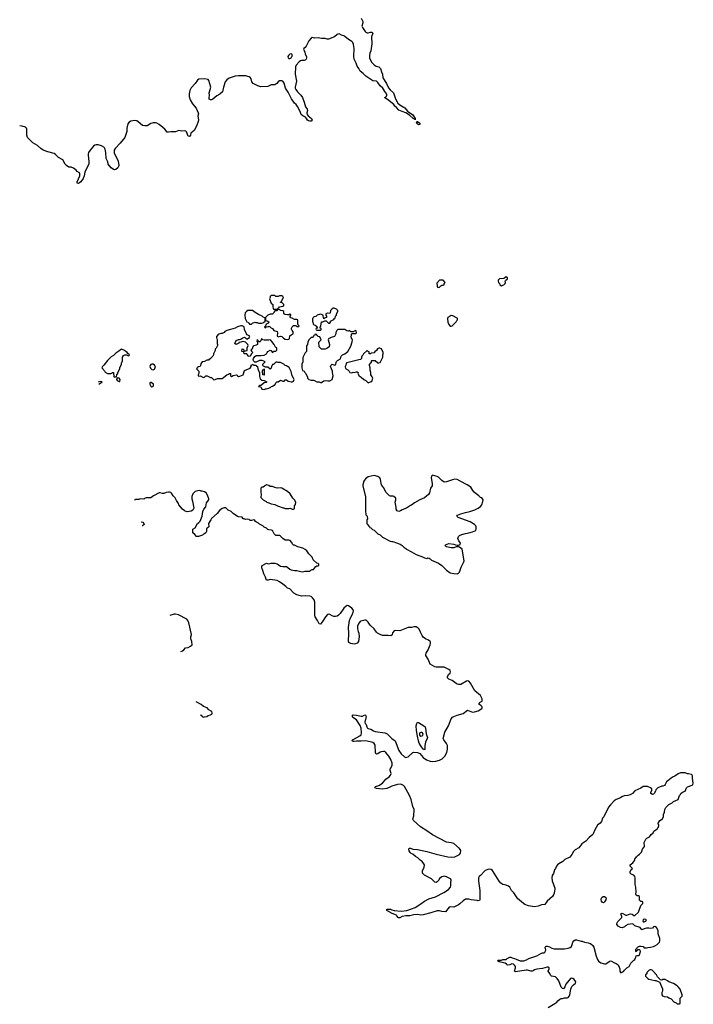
# Model space of a CAD drawing. Header units: inches. Extents: x 2347120 to 2490770, y 707513 to 877705.
# Tile 2 of 132: x 2374727 to 2386249, y 725966 to 742802. Entities that reach past the tile are written whole.
import ezdxf

# ---------------------------------------------------------------- set-up
doc = ezdxf.new("R2010")
doc.units = ezdxf.units.IN
doc.header["$MEASUREMENT"] = 0
for name, color, linetype in [('C3773', 7, 'Continuous'), ('C3774', 7, 'Continuous'), ('C3782', 7, 'Continuous'), ('C3783', 7, 'Continuous'), ('C3784', 7, 'Continuous')]:
    doc.layers.add(name, color=color, linetype=linetype)

msp = doc.modelspace()

# ---------------------------------------------------------------- linework, layer by layer
at = {"layer": 'C3773', "color": 5, "elevation": 120}
for points in [[(2379090, 738086), (2379030, 738086), (2379014, 738070), (2379014, 738050), (2379002, 738030), (2379030, 737954), (2379054, 737930), (2379054, 737890), (2379062, 737870), (2379070, 737854), (2379130, 737854), (2379142, 737858), (2379147, 737873), (2379162, 737878), (2379170, 737894), (2379230, 737902), (2379246, 737910), (2379246, 737930), (2379210, 737966), (2379190, 737966), (2379186, 737970), (2379202, 737978), (2379238, 738050), (2379236, 738056), (2379226, 738070), (2379210, 738078), (2379170, 738078), (2379150, 738068), (2379110, 738068)], [(2378710, 737828), (2378630, 737828), (2378605, 737815), (2378585, 737790), (2378578, 737750), (2378582, 737690), (2378610, 737634), (2378634, 737630), (2378638, 737618), (2378653, 737613), (2378658, 737598), (2378690, 737594), (2378707, 737613), (2378750, 737632), (2378764, 737624), (2378790, 737622), (2378810, 737612), (2378870, 737614), (2378896, 737624), (2378926, 737650), (2378926, 737690), (2378922, 737702), (2378890, 737718), (2378874, 737734), (2378810, 737762), (2378755, 737795)], [(2379170, 737846), (2379138, 737842), (2379130, 737826), (2379090, 737826), (2379070, 737786), (2379050, 737766), (2379010, 737768), (2378974, 737750), (2378934, 737710), (2378934, 737670), (2378938, 737658), (2378974, 737650), (2378992, 737632), (2378992, 737628), (2378974, 737610), (2378945, 737595), (2378934, 737566), (2378914, 737550), (2378918, 737538), (2378930, 737534), (2378946, 737554), (2378970, 737552), (2378990, 737562), (2379010, 737552), (2379018, 737538), (2379050, 737522), (2379074, 737490), (2379131, 737471), (2379138, 737450), (2379132, 737392), (2379143, 737383), (2379150, 737381), (2379190, 737391), (2379210, 737385), (2379238, 737358), (2379270, 737341), (2379310, 737331), (2379330, 737338), (2379342, 737350), (2379350, 737394), (2379370, 737414), (2379407, 737433), (2379407, 737467), (2379386, 737490), (2379378, 737510), (2379378, 737530), (2379386, 737550), (2379410, 737572), (2379430, 737574), (2379450, 737574), (2379470, 737554), (2379502, 737558), (2379506, 737570), (2379486, 737590), (2379486, 737670), (2379470, 737678), (2379430, 737678), (2379390, 737698), (2379365, 737705), (2379346, 737730), (2379366, 737750), (2379362, 737762), (2379350, 737766), (2379330, 737758), (2379310, 737758), (2379270, 737762), (2379246, 737770), (2379246, 737810), (2379230, 737826), (2379188, 737828)], [(2378510, 737569), (2378450, 737549), (2378410, 737529), (2378330, 737502), (2378270, 737489), (2378234, 737470), (2378224, 737456), (2378190, 737438), (2378170, 737438), (2378152, 737428), (2378130, 737426), (2378093, 737387), (2378092, 737370), (2378104, 737324), (2378105, 737265), (2378111, 737251), (2378111, 737230), (2378090, 737186), (2378073, 737167), (2378072, 737148), (2378042, 737090), (2378042, 737070), (2378030, 737046), (2377982, 736998), (2377970, 736995), (2377957, 736983), (2377930, 736979), (2377890, 736959), (2377850, 736949), (2377824, 736916), (2377822, 736890), (2377812, 736870), (2377774, 736866), (2377770, 736846), (2377758, 736842), (2377754, 736830), (2377792, 736790), (2377792, 736750), (2377782, 736730), (2377782, 736710), (2377790, 736707), (2377812, 736712), (2377870, 736686), (2377890, 736692), (2377910, 736712), (2377931, 736711), (2377990, 736682), (2378010, 736682), (2378034, 736654), (2378050, 736646), (2378073, 736647), (2378110, 736666), (2378192, 736668), (2378270, 736731), (2378299, 736741), (2378313, 736753), (2378333, 736753), (2378334, 736710), (2378350, 736702), (2378381, 736719), (2378430, 736732), (2378445, 736725), (2378454, 736710), (2378470, 736702), (2378490, 736705), (2378550, 736732), (2378575, 736805), (2378670, 736842), (2378688, 736870), (2378687, 736893), (2378702, 736898), (2378710, 736914), (2378718, 736898), (2378730, 736894), (2378770, 736894), (2378778, 736878), (2378792, 736872), (2378798, 736830), (2378826, 736766), (2378827, 736707), (2378841, 736661), (2378870, 736636), (2378910, 736631), (2378952, 736610), (2378940, 736600), (2378906, 736594), (2378865, 736555), (2378850, 736546), (2378830, 736546), (2378814, 736530), (2378850, 736522), (2378870, 736487), (2378910, 736479), (2378930, 736491), (2378950, 736491), (2378990, 736502), (2379020, 736520), (2379030, 736532), (2379062, 736538), (2379070, 736554), (2379090, 736554), (2379106, 736590), (2379126, 736610), (2379150, 736611), (2379190, 736638), (2379230, 736622), (2379250, 736622), (2379270, 736642), (2379290, 736642), (2379321, 736621), (2379370, 736607), (2379390, 736610), (2379410, 736624), (2379419, 736650), (2379413, 736673), (2379385, 736710), (2379370, 736786), (2379335, 736855), (2379306, 736870), (2379290, 736886), (2379266, 736890), (2379246, 736910), (2379190, 736938), (2379150, 736938), (2379130, 736946), (2379110, 736946), (2379070, 736906), (2379050, 736906), (2379032, 736870), (2379030, 736846), (2379010, 736829), (2378970, 736862), (2378930, 736858), (2378896, 736876), (2378886, 736890), (2378888, 736910), (2378926, 736950), (2378903, 736963), (2378873, 736973), (2378830, 736973), (2378770, 736946), (2378750, 736946), (2378727, 736967), (2378722, 736990), (2378729, 737010), (2378750, 737042), (2378770, 737062), (2378850, 737058), (2378910, 737066), (2378949, 737090), (2378962, 737110), (2378969, 737131), (2379009, 737151), (2379024, 737144), (2379050, 737114), (2379062, 737118), (2379070, 737134), (2379110, 737134), (2379126, 737150), (2379126, 737190), (2379103, 737203), (2379095, 737215), (2379082, 737250), (2379037, 737297), (2379022, 737322), (2379010, 737329), (2378990, 737324), (2378910, 737322), (2378888, 737328), (2378870, 737346), (2378858, 737342), (2378854, 737310), (2378838, 737302), (2378830, 737286), (2378822, 737302), (2378806, 737306), (2378802, 737322), (2378790, 737326), (2378782, 737310), (2378790, 737294), (2378794, 737294), (2378792, 737250), (2378770, 737235), (2378730, 737228), (2378721, 737219), (2378695, 737165), (2378682, 737150), (2378692, 737132), (2378714, 737110), (2378692, 737088), (2378671, 737049), (2378650, 737042), (2378638, 737050), (2378620, 737080), (2378610, 737088), (2378570, 737086), (2378566, 737090), (2378562, 737122), (2378530, 737126), (2378526, 737130), (2378530, 737174), (2378554, 737170), (2378558, 737138), (2378570, 737134), (2378590, 737142), (2378615, 737145), (2378618, 737190), (2378635, 737230), (2378629, 737250), (2378610, 737263), (2378590, 737286), (2378550, 737302), (2378524, 737296), (2378510, 737286), (2378478, 737282), (2378474, 737270), (2378431, 737249), (2378408, 737268), (2378430, 737314), (2378468, 737332), (2378487, 737333), (2378510, 737342), (2378530, 737358), (2378570, 737372), (2378590, 737362), (2378610, 737342), (2378655, 737370), (2378658, 737382), (2378666, 737390), (2378616, 737416), (2378608, 737428), (2378570, 737506), (2378566, 737550), (2378530, 737568)], [(2376470, 737169), (2376450, 737158), (2376425, 737135), (2376370, 737102), (2376330, 737058), (2376290, 737038), (2376230, 736975), (2376166, 736894), (2376142, 736870), (2376134, 736850), (2376180, 736800), (2376190, 736774), (2376230, 736752), (2376287, 736753), (2376302, 736758), (2376308, 736772), (2376332, 736772), (2376338, 736698), (2376370, 736694), (2376382, 736698), (2376386, 736730), (2376406, 736750), (2376406, 736770), (2376438, 736830), (2376438, 736850), (2376468, 736910), (2376468, 736930), (2376486, 736970), (2376488, 737030), (2376502, 737058), (2376528, 737072), (2376552, 737072), (2376590, 737054), (2376602, 737058), (2376606, 737070), (2376576, 737096), (2376568, 737110), (2376542, 737130), (2376510, 737152)], [(2376990, 736914), (2376970, 736909), (2376956, 736890), (2376951, 736870), (2376964, 736844), (2376990, 736818), (2377010, 736816), (2377030, 736826), (2377040, 736840), (2377049, 736870), (2377033, 736893), (2377010, 736913)], [(2378910, 736726), (2378888, 736730), (2378888, 736750), (2378878, 736770), (2378880, 736800), (2378890, 736814), (2378902, 736818), (2378910, 736834)], [(2376402, 736678), (2376382, 736658), (2376382, 736650), (2376394, 736630), (2376430, 736614), (2376442, 736618), (2376446, 736650), (2376426, 736670)], [(2376976, 736596), (2376964, 736596), (2376954, 736590), (2376954, 736570), (2376970, 736534), (2376990, 736522), (2377006, 736530), (2377016, 736544), (2377018, 736570)], [(2378950, 734849), (2378912, 734828), (2378894, 734810), (2378870, 734806), (2378854, 734790), (2378852, 734710), (2378858, 734690), (2378854, 734630), (2378894, 734590), (2378944, 734564), (2378954, 734550), (2378990, 734542), (2379030, 734522), (2379090, 734514), (2379134, 734490), (2379233, 734453), (2379247, 734453), (2379270, 734445), (2379330, 734445), (2379351, 734451), (2379390, 734434), (2379410, 734434), (2379422, 734438), (2379426, 734450), (2379426, 734490), (2379446, 734510), (2379448, 734550), (2379428, 734590), (2379400, 734620), (2379352, 734692), (2379310, 734735), (2379210, 734794), (2379190, 734799), (2379130, 734794), (2379090, 734802), (2379050, 734822), (2379010, 734822), (2378990, 734835)]]:
    msp.add_lwpolyline(points, close=True, dxfattribs=at)
for points in [[(2380000, 737783), (2379990, 737784), (2379965, 737770), (2379962, 737750), (2379972, 737730), (2379972, 737710), (2379942, 737698), (2379930, 737686), (2379918, 737730), (2379918, 737750), (2379870, 737768), (2379814, 737750), (2379790, 737728), (2379758, 737722), (2379754, 737710), (2379734, 737690), (2379734, 737650), (2379742, 737630), (2379744, 737604), (2379754, 737590), (2379792, 737572), (2379798, 737558), (2379813, 737553), (2379814, 737530), (2379798, 737522), (2379794, 737510), (2379798, 737498), (2379810, 737494), (2379870, 737494), (2379882, 737498), (2379886, 737510), (2379882, 737522), (2379866, 737530), (2379866, 737550), (2379876, 737564), (2379887, 737633), (2379910, 737634), (2379948, 737652), (2379970, 737652), (2380000, 737624)], [(2380000, 737194), (2379980, 737180), (2379951, 737169), (2379890, 737168), (2379848, 737210), (2379846, 737290), (2379886, 737330), (2379862, 737382), (2379827, 737387), (2379822, 737402), (2379807, 737407), (2379802, 737422), (2379790, 737426), (2379778, 737422), (2379773, 737407), (2379758, 737402), (2379754, 737390), (2379734, 737370), (2379710, 737368), (2379670, 737326), (2379653, 737287), (2379652, 737248), (2379633, 737227), (2379632, 737130), (2379610, 737106), (2379572, 737028), (2379572, 736952), (2379552, 736910), (2379553, 736847), (2379566, 736806), (2379591, 736791), (2379602, 736770), (2379622, 736750), (2379652, 736692), (2379652, 736670), (2379672, 736650), (2379710, 736639), (2379750, 736641), (2379770, 736635), (2379810, 736611), (2379850, 736611), (2379870, 736599), (2379890, 736601), (2379930, 736627), (2379950, 736634), (2380000, 736626)], [(2376110, 736616), (2376071, 736604)], [(2376081, 736572), (2376115, 736590), (2376138, 736610), (2376110, 736616)], [(2380000, 732632), (2379990, 732629), (2379956, 732590), (2379905, 732510), (2379870, 732468), (2379850, 732469), (2379819, 732530), (2379779, 732590), (2379775, 732610), (2379778, 732670), (2379776, 732844), (2379763, 732883), (2379737, 732917), (2379710, 732939), (2379690, 732947), (2379611, 732949), (2379550, 732945), (2379465, 732965), (2379416, 732996), (2379348, 733068), (2379310, 733082), (2379282, 733110), (2379229, 733150), (2379170, 733192), (2379130, 733213), (2379010, 733229), (2378976, 733216), (2378950, 733219), (2378943, 733230), (2378933, 733270), (2378905, 733325), (2378886, 733386), (2378866, 733430), (2378866, 733450), (2378875, 733470), (2378950, 733512), (2378964, 733504), (2378990, 733498), (2379030, 733511), (2379090, 733511), (2379130, 733499), (2379190, 733459), (2379230, 733451), (2379270, 733455), (2379290, 733451), (2379316, 733436), (2379347, 733407), (2379370, 733394), (2379430, 733384), (2379470, 733383), (2379534, 733366), (2379570, 733363), (2379610, 733371), (2379688, 733372), (2379706, 733390), (2379730, 733402), (2379750, 733402), (2379770, 733422), (2379790, 733452), (2379810, 733462), (2379830, 733462), (2379846, 733470), (2379846, 733490), (2379830, 733506), (2379809, 733509), (2379746, 733566), (2379729, 733610), (2379714, 733630), (2379674, 733670), (2379640, 733720), (2379610, 733744), (2379570, 733764), (2379486, 733786), (2379430, 733818), (2379410, 733818), (2379398, 733830), (2379378, 733870), (2379354, 733894), (2379330, 733902), (2379270, 733902), (2379230, 733929), (2379190, 733969), (2379170, 733982), (2379110, 733982), (2379078, 734010), (2379050, 734068), (2379035, 734075), (2378990, 734078), (2378970, 734086), (2378946, 734110), (2378910, 734126), (2378886, 734150), (2378830, 734178), (2378814, 734194), (2378763, 734223), (2378750, 734238), (2378730, 734248), (2378690, 734238), (2378670, 734238), (2378654, 734254), (2378630, 734262), (2378590, 734258), (2378567, 734267), (2378550, 734268), (2378530, 734298), (2378470, 734302), (2378450, 734309), (2378376, 734356), (2378346, 734390), (2378295, 734415), (2378254, 734454), (2378225, 734455), (2378190, 734442), (2378142, 734410), (2378102, 734358), (2378007, 734273), (2377998, 734250), (2377958, 734190), (2377962, 734130), (2377934, 734110), (2377924, 734096), (2377922, 734050), (2377912, 734030), (2377890, 734008), (2377873, 734007), (2377851, 733989), (2377787, 733967), (2377750, 733966), (2377720, 734000), (2377686, 734030), (2377688, 734090), (2377728, 734112), (2377768, 734190), (2377790, 734205), (2377812, 734228), (2377849, 734310), (2377858, 734390), (2377875, 734430), (2377909, 734471), (2377922, 734538), (2377962, 734590), (2377962, 734610), (2377942, 734670), (2377915, 734710), (2377890, 734729), (2377850, 734742), (2377830, 734742), (2377810, 734749), (2377772, 734748), (2377726, 734734), (2377686, 734694), (2377671, 734650), (2377671, 734610), (2377685, 734570), (2377703, 734450), (2377687, 734413), (2377659, 734401), (2377591, 734389), (2377573, 734393), (2377546, 734406), (2377514, 734434), (2377449, 734509), (2377442, 734530), (2377410, 734578), (2377386, 734626), (2377350, 734662), (2377325, 734705), (2377310, 734715), (2377290, 734724), (2377270, 734724), (2377230, 734716), (2377190, 734701), (2377170, 734699), (2377130, 734714), (2377110, 734714), (2377017, 734663), (2376970, 734628), (2376890, 734626), (2376864, 734616), (2376850, 734606), (2376790, 734608), (2376764, 734596), (2376710, 734595), (2376694, 734590), (2376692, 734579)], [(2376803, 734217), (2376831, 734211), (2376852, 734190), (2376854, 734170), (2376830, 734146)], [(2376830, 734146), (2376823, 734150)], [(2377483, 731996), (2377510, 732010), (2377536, 732030), (2377561, 732059), (2377610, 732069), (2377651, 732089), (2377678, 732110), (2377672, 732170), (2377657, 732217), (2377656, 732250), (2377666, 732290), (2377618, 732490), (2377601, 732530), (2377585, 732550), (2377443, 732623), (2377390, 732636), (2377370, 732636), (2377294, 732612)], [(2377815, 730914), (2377829, 730909), (2377850, 730888), (2377870, 730878), (2377890, 730879), (2377930, 730889), (2377950, 730904), (2377990, 730914), (2378011, 730929), (2378017, 730943), (2378019, 730950), (2378011, 730970), (2378001, 730981), (2377964, 731004), (2377934, 731034), (2377870, 731058), (2377831, 731091), (2377747, 731136)]]:
    msp.add_lwpolyline(points, dxfattribs=at)
at = {"layer": 'C3774', "color": 5, "elevation": 80}
msp.add_lwpolyline([(2380000, 742468), (2379988, 742468), (2379950, 742481), (2379890, 742480), (2379830, 742492), (2379770, 742488), (2379730, 742495), (2379710, 742487), (2379670, 742441), (2379628, 742352), (2379610, 742329), (2379587, 742310), (2379581, 742290), (2379602, 742250), (2379611, 742210), (2379634, 742170), (2379634, 742150), (2379627, 742130), (2379610, 742109), (2379590, 742103), (2379550, 742103), (2379530, 742096), (2379510, 742082), (2379458, 742022), (2379445, 741995), (2379439, 741870), (2379464, 741750), (2379438, 741650), (2379440, 741630), (2379449, 741610), (2379477, 741570), (2379538, 741510), (2379563, 741470), (2379592, 741390), (2379613, 741313), (2379642, 741270), (2379647, 741250), (2379639, 741210), (2379643, 741183), (2379659, 741159), (2379717, 741110), (2379728, 741090), (2379712, 741068), (2379690, 741065), (2379669, 741070), (2379650, 741084), (2379634, 741114), (2379615, 741135), (2379570, 741157), (2379541, 741181), (2379527, 741230), (2379479, 741319), (2379454, 741354), (2379430, 741376), (2379378, 741450), (2379321, 741561), (2379271, 741630), (2379250, 741719), (2379230, 741749), (2379210, 741759), (2379170, 741754), (2379150, 741739), (2379126, 741710), (2379090, 741686), (2379030, 741687), (2378970, 741661), (2378850, 741655), (2378798, 741670), (2378723, 741710), (2378699, 741739), (2378687, 741790), (2378671, 741811), (2378650, 741823), (2378590, 741843), (2378470, 741844), (2378410, 741836), (2378310, 741802), (2378268, 741772), (2378243, 741737), (2378211, 741650), (2378196, 741570), (2378152, 741528), (2378098, 741502), (2378030, 741446), (2378010, 741434), (2377990, 741430), (2377970, 741444), (2377967, 741467), (2377975, 741510), (2377970, 741550), (2377972, 741570), (2377996, 741650), (2377963, 741763), (2377950, 741779), (2377890, 741790), (2377790, 741783), (2377770, 741769), (2377728, 741710), (2377662, 741638), (2377640, 741590), (2377627, 741533), (2377626, 741486), (2377645, 741430), (2377684, 741364), (2377743, 741290), (2377781, 741210), (2377783, 741190), (2377776, 741150), (2377784, 741090), (2377779, 741061), (2377750, 740979), (2377710, 740910), (2377657, 740863), (2377646, 740830), (2377630, 740802), (2377610, 740809), (2377582, 740882), (2377570, 740894), (2377550, 740899), (2377495, 740895), (2377450, 740908), (2377390, 740883), (2377315, 740885), (2377270, 740878), (2377250, 740881), (2377210, 740930), (2377178, 740958), (2377112, 741012), (2377070, 741034), (2377050, 741039), (2377010, 741037), (2376970, 741025), (2376910, 740990), (2376870, 740985), (2376830, 740995), (2376756, 741056), (2376730, 741072), (2376690, 741078), (2376630, 741067), (2376601, 741050), (2376576, 741024), (2376562, 740950), (2376560, 740890), (2376525, 740790), (2376447, 740690), (2376359, 740601), (2376343, 740570), (2376341, 740550), (2376345, 740525), (2376410, 740382), (2376422, 740310), (2376419, 740290), (2376407, 740270), (2376370, 740243), (2376350, 740237), (2376330, 740243), (2376289, 740270), (2376241, 740330), (2376233, 740370), (2376204, 740430), (2376199, 740530), (2376187, 740587), (2376178, 740610), (2376165, 740625), (2376125, 740645), (2376070, 740662), (2376037, 740663), (2376010, 740655), (2375990, 740639), (2375930, 740570), (2375902, 740530), (2375896, 740510), (2375896, 740490), (2375910, 740374), (2375908, 740330), (2375875, 740270), (2375843, 740197), (2375830, 740135), (2375810, 740089), (2375770, 740027), (2375750, 740010), (2375730, 740004), (2375709, 740009), (2375709, 740029), (2375754, 740130), (2375755, 740165), (2375750, 740186), (2375710, 740206), (2375695, 740230), (2375650, 740266), (2375610, 740278), (2375570, 740283), (2375529, 740310), (2375507, 740330), (2375463, 740403), (2375390, 740444), (2375338, 740498), (2375315, 740515), (2375210, 740543), (2375130, 740573), (2375090, 740599), (2375030, 740651), (2374950, 740697), (2374860, 740790), (2374849, 740830), (2374851, 740930), (2374844, 740950), (2374827, 740967), (2374770, 740983), (2374727, 740990)], dxfattribs=at)
msp.add_lwpolyline([(2379370, 742216), (2379350, 742214), (2379324, 742190), (2379314, 742170), (2379318, 742150), (2379330, 742141), (2379350, 742140), (2379370, 742151), (2379384, 742170), (2379392, 742190), (2379379, 742210)], close=True, dxfattribs=at)
at = {"layer": 'C3782', "color": 5, "elevation": 120}
msp.add_lwpolyline([(2383769, 725911), (2383883, 725977), (2383917, 726003), (2383934, 726026), (2383965, 726055), (2383990, 726065), (2384010, 726065), (2384045, 726075), (2384090, 726078), (2384110, 726085), (2384130, 726112), (2384137, 726130), (2384153, 726227), (2384172, 726268), (2384199, 726301), (2384235, 726330), (2384242, 726350), (2384213, 726390), (2384190, 726409), (2384170, 726415), (2384150, 726409), (2384066, 726310), (2384050, 726266), (2384028, 726228), (2384010, 726238), (2383990, 726258), (2383946, 726370), (2383919, 726410), (2383890, 726433), (2383826, 726450), (2383805, 726465), (2383794, 726494), (2383769, 726530), (2383782, 726570), (2383782, 726590), (2383770, 726602), (2383750, 726602), (2383670, 726581), (2383570, 726569), (2383530, 726553), (2383510, 726538), (2383490, 726532), (2383470, 726532), (2383410, 726550), (2383390, 726550), (2383210, 726523), (2383189, 726530), (2383209, 726590), (2383206, 726610), (2383190, 726637), (2383172, 726652), (2383144, 726656), (2383110, 726642), (2383070, 726638), (2383055, 726655), (2383029, 726669), (2382949, 726689), (2382926, 726690), (2382898, 726710), (2382910, 726722), (2382970, 726722), (2382990, 726731), (2383047, 726733), (2383066, 726750), (2383110, 726772), (2383130, 726772), (2383150, 726758), (2383190, 726751), (2383217, 726737), (2383290, 726711), (2383350, 726711), (2383394, 726726), (2383438, 726750), (2383570, 726796), (2383650, 726841), (2383670, 726846), (2383695, 726845), (2383710, 726858), (2383724, 726890), (2383716, 726944), (2383718, 726950), (2383730, 726958), (2383750, 726959), (2383790, 726951), (2383830, 726925), (2383870, 726913), (2384043, 726917), (2384110, 726927), (2384141, 726939), (2384164, 726956), (2384179, 726990), (2384189, 727031), (2384206, 727054), (2384229, 727071), (2384250, 727071), (2384330, 727045), (2384350, 727045), (2384390, 727026), (2384450, 727018), (2384490, 727005), (2384530, 726972), (2384545, 726945), (2384588, 726788), (2384611, 726730), (2384630, 726705), (2384670, 726676), (2384730, 726659), (2384750, 726659), (2384770, 726667), (2384810, 726697), (2384830, 726707), (2384850, 726706), (2384890, 726681), (2384930, 726665), (2384962, 726642), (2384971, 726630), (2384991, 726570), (2384992, 726530), (2385010, 726502), (2385053, 726527), (2385070, 726552), (2385110, 726592), (2385150, 726614), (2385178, 726670), (2385230, 726722), (2385250, 726734), (2385268, 726770), (2385270, 726794), (2385290, 726802), (2385310, 726802), (2385330, 726814), (2385348, 726870), (2385338, 726890), (2385330, 726895), (2385302, 726898), (2385290, 726886), (2385278, 726882), (2385270, 726866), (2385266, 726870), (2385266, 726910), (2385282, 726918), (2385296, 726944), (2385330, 726961), (2385350, 726961), (2385392, 726952), (2385410, 726934), (2385450, 726932), (2385470, 726938), (2385518, 726942), (2385566, 726954), (2385590, 726965), (2385630, 726991), (2385669, 727031), (2385675, 727050), (2385674, 727090), (2385649, 727170), (2385649, 727230), (2385617, 727277), (2385590, 727298), (2385570, 727288), (2385550, 727269), (2385510, 727262), (2385488, 727268), (2385450, 727269), (2385410, 727258), (2385370, 727238), (2385339, 727279), (2385250, 727309), (2385219, 727339), (2385210, 727342), (2385130, 727329), (2385091, 727309), (2385072, 727290), (2385030, 727274), (2385002, 727282), (2384963, 727303), (2384938, 727330), (2384938, 727350), (2384958, 727382), (2385026, 727450), (2385026, 727470), (2385010, 727514), (2385030, 727522), (2385092, 727492), (2385110, 727491), (2385170, 727511), (2385205, 727505), (2385230, 727482), (2385250, 727482), (2385310, 727542), (2385350, 727654), (2385386, 727690), (2385386, 727710), (2385370, 727726), (2385350, 727726), (2385330, 727746), (2385326, 727810), (2385310, 727818), (2385290, 727818), (2385269, 727830), (2385264, 727850), (2385269, 727890), (2385268, 727970), (2385256, 728016), (2385254, 728130), (2385249, 728150), (2385233, 728173), (2385186, 728190), (2385168, 728210), (2385168, 728230), (2385188, 728272), (2385206, 728290), (2385168, 728328), (2385169, 728350), (2385217, 728383), (2385248, 728430), (2385248, 728450), (2385256, 728464), (2385268, 728472), (2385278, 728490), (2385303, 728517), (2385330, 728532), (2385362, 728570), (2385380, 728620), (2385416, 728664), (2385409, 728730), (2385435, 728790), (2385453, 728807), (2385498, 728830), (2385518, 728850), (2385529, 728871), (2385560, 728900), (2385576, 728924), (2385606, 728950), (2385638, 728970), (2385658, 729010), (2385658, 729038), (2385648, 729048), (2385648, 729070), (2385662, 729078), (2385678, 729110), (2385720, 729140), (2385729, 729151), (2385740, 729180), (2385738, 729210), (2385758, 729250), (2385763, 729297), (2385778, 729330), (2385830, 729382), (2385890, 729412), (2385910, 729432), (2385988, 729470), (2386010, 729534), (2386028, 729552), (2386038, 729570), (2386065, 729595), (2386108, 729612), (2386135, 729665), (2386150, 729682), (2386229, 729711), (2386238, 729722), (2386249, 729750), (2386235, 729830), (2386235, 729875), (2386230, 729886), (2386216, 729896), (2386168, 729908), (2386150, 729909), (2386110, 729922), (2386030, 729922), (2385990, 729909), (2385931, 729869), (2385902, 729858), (2385872, 729830), (2385812, 729790), (2385792, 729770), (2385770, 729726), (2385754, 729710), (2385730, 729698), (2385710, 729698), (2385642, 729670), (2385606, 729634), (2385601, 729610), (2385581, 729570), (2385570, 729559), (2385550, 729553), (2385525, 729570), (2385525, 729590), (2385542, 729630), (2385538, 729650), (2385518, 729670), (2385466, 729690), (2385410, 729693), (2385390, 729689), (2385350, 729664), (2385250, 729614), (2385207, 729573), (2385171, 729549), (2385130, 729539), (2385068, 729532), (2385028, 729512), (2385006, 729494), (2384930, 729469), (2384897, 729443), (2384830, 729375), (2384801, 729339), (2384716, 729170), (2384698, 729150), (2384678, 729090), (2384657, 729063), (2384608, 729032), (2384590, 728988), (2384560, 728940), (2384544, 728890), (2384530, 728870), (2384470, 728819), (2384410, 728755), (2384345, 728710), (2384290, 728644), (2384230, 728609), (2384201, 728579), (2384173, 728527), (2384138, 728482), (2384050, 728444), (2384018, 728410), (2383950, 728369), (2383926, 728350), (2383911, 728330), (2383894, 728290), (2383876, 728264), (2383855, 728205), (2383836, 728170), (2383827, 728130), (2383835, 728075), (2383882, 727950), (2383882, 727930), (2383872, 727908), (2383871, 727869), (2383860, 727840), (2383838, 727810), (2383750, 727729), (2383710, 727675), (2383654, 727666), (2383595, 727645), (2383530, 727635), (2383429, 727649), (2383370, 727675), (2383318, 727710), (2383273, 727753), (2383249, 727769), (2383181, 727870), (2383141, 727910), (2383109, 727970), (2383086, 727986), (2383050, 728003), (2382990, 728016), (2382955, 728035), (2382926, 728070), (2382812, 728252), (2382789, 728269), (2382750, 728274), (2382690, 728256), (2382683, 728250), (2382611, 728170), (2382587, 728150), (2382577, 728130), (2382574, 728110), (2382577, 728070), (2382599, 727910), (2382599, 727761), (2382598, 727750), (2382590, 727742), (2382570, 727737), (2382550, 727739), (2382450, 727753), (2382410, 727764), (2382350, 727762), (2382310, 727738), (2382258, 727682), (2382234, 727666), (2382150, 727629), (2382090, 727633), (2382074, 727626), (2382010, 727549), (2381950, 727552), (2381910, 727563), (2381870, 727566), (2381762, 727530), (2381630, 727496), (2381590, 727493), (2381530, 727499), (2381470, 727495), (2381399, 727481), (2381330, 727479), (2381271, 727469), (2381230, 727445), (2381205, 727445), (2381198, 727450), (2381180, 727480), (2381170, 727488), (2381098, 727518), (2381006, 727570), (2381006, 727590), (2381030, 727595), (2381070, 727590), (2381090, 727579), (2381130, 727571), (2381250, 727556), (2381350, 727571), (2381430, 727599), (2381490, 727623), (2381590, 727684), (2381650, 727730), (2381728, 727772), (2381838, 727802), (2381984, 727876), (2382060, 727930), (2382095, 727970), (2382104, 727990), (2382101, 728050), (2382109, 728090), (2382103, 728103), (2382098, 728110), (2382030, 728145), (2381990, 728157), (2381970, 728154), (2381950, 728144), (2381910, 728115), (2381894, 728086), (2381870, 728058), (2381850, 728049), (2381830, 728055), (2381770, 728114), (2381650, 728175), (2381618, 728210), (2381618, 728250), (2381648, 728312), (2381649, 728350), (2381642, 728370), (2381609, 728409), (2381578, 728430), (2381535, 728470), (2381496, 728496), (2381452, 728532), (2381425, 728545), (2381404, 728564), (2381386, 728590), (2381381, 728610), (2381386, 728634), (2381390, 728638), (2381410, 728636), (2381450, 728621), (2381530, 728611), (2381690, 728579), (2381850, 728531), (2382049, 728489), (2382110, 728481), (2382170, 728489), (2382250, 728526), (2382268, 728552), (2382270, 728595), (2382251, 728631), (2382155, 728715), (2382109, 728729), (2382070, 728732), (2382030, 728741), (2381790, 728865), (2381690, 728935), (2381581, 729001), (2381462, 729110), (2381453, 729130), (2381468, 729190), (2381475, 729295), (2381454, 729350), (2381423, 729470), (2381396, 729536), (2381309, 729689), (2381289, 729710), (2381249, 729729), (2381190, 729725), (2381090, 729698), (2381070, 729684), (2381005, 729655), (2380930, 729646), (2380830, 729655), (2380804, 729670), (2380814, 729690), (2380870, 729708), (2380935, 729745), (2380990, 729814), (2381044, 729856), (2381070, 729883), (2381079, 729910), (2381078, 729930), (2381064, 729970), (2381064, 729990), (2381069, 730000)], dxfattribs=at)
for points in [[(2384710, 727702), (2384690, 727715), (2384679, 727730), (2384673, 727750), (2384674, 727770), (2384687, 727793), (2384709, 727810), (2384730, 727811), (2384754, 727794), (2384756, 727770), (2384751, 727750), (2384730, 727718)], [(2385410, 727422), (2385392, 727410), (2385385, 727390), (2385390, 727374), (2385410, 727374), (2385418, 727382), (2385430, 727385), (2385438, 727390), (2385446, 727410), (2385436, 727416)], [(2385530, 726558), (2385510, 726558), (2385494, 726550), (2385454, 726510), (2385452, 726488), (2385434, 726470), (2385434, 726450), (2385472, 726410), (2385490, 726398), (2385590, 726372), (2385610, 726374), (2385650, 726354), (2385673, 726353), (2385722, 726230), (2385722, 726190), (2385712, 726170), (2385712, 726130), (2385722, 726110), (2385750, 726098), (2385810, 726091), (2385830, 726078), (2385870, 726062), (2385914, 726010), (2385953, 725993), (2385970, 725974), (2386010, 725974), (2386022, 725978), (2386026, 725990), (2386026, 726070), (2386056, 726104), (2386058, 726130), (2386023, 726223), (2385997, 726257), (2385970, 726282), (2385910, 726322), (2385830, 726349), (2385810, 726368), (2385770, 726388), (2385730, 726388), (2385710, 726378), (2385687, 726387), (2385636, 726436), (2385618, 726470), (2385603, 726483), (2385590, 726506), (2385546, 726550)]]:
    msp.add_lwpolyline(points, close=True, dxfattribs=at)
at = {"layer": 'C3783', "color": 5, "elevation": 120}
for points in [[(2381970, 738346), (2381910, 738346), (2381864, 738296), (2381865, 738245), (2381874, 738230), (2381890, 738222), (2381906, 738230), (2381928, 738252), (2381950, 738262), (2381970, 738262), (2381986, 738270), (2381987, 738293), (2382006, 738310)], [(2383050, 738404), (2383025, 738390), (2383010, 738375), (2382934, 738370), (2382912, 738350), (2382911, 738330), (2382918, 738310), (2382934, 738290), (2382942, 738270), (2382970, 738254), (2382990, 738262), (2383006, 738270), (2383030, 738294), (2383035, 738310), (2383028, 738332), (2383036, 738344), (2383068, 738370), (2383069, 738390)], [(2382110, 737742), (2382090, 737735), (2382052, 737710), (2382042, 737690), (2382052, 737632), (2382065, 737590), (2382090, 737562), (2382110, 737562), (2382126, 737570), (2382190, 737634), (2382203, 737657), (2382218, 737670), (2382218, 737690), (2382210, 737698), (2382136, 737736)], [(2380870, 737188), (2380845, 737175), (2380830, 737146), (2380810, 737126), (2380798, 737122), (2380793, 737107), (2380738, 737102), (2380730, 737086), (2380707, 737087), (2380702, 737122), (2380687, 737127), (2380670, 737146), (2380610, 737088), (2380597, 737063), (2380582, 737050), (2380574, 737030), (2380574, 737010), (2380554, 736990), (2380530, 736988), (2380324, 736936), (2380313, 736927), (2380312, 736908), (2380294, 736870), (2380298, 736838), (2380337, 736817), (2380362, 736790), (2380374, 736770), (2380410, 736765), (2380430, 736774), (2380450, 736772), (2380490, 736782), (2380500, 736780), (2380514, 736770), (2380512, 736750), (2380535, 736715), (2380570, 736691), (2380611, 736651), (2380650, 736634), (2380690, 736594), (2380710, 736602), (2380728, 736612), (2380750, 736614), (2380768, 736670), (2380758, 736698), (2380735, 736730), (2380735, 736770), (2380722, 736810), (2380722, 736850), (2380709, 736890), (2380710, 736914), (2380722, 736918), (2380730, 736934), (2380742, 736938), (2380746, 736970), (2380750, 736974), (2380810, 736974), (2380853, 736933), (2380870, 736932), (2380890, 736942), (2380898, 736950), (2380938, 737030), (2380938, 737070), (2380946, 737090), (2380946, 737110), (2380915, 737175), (2380887, 737187)], [(2381790, 735013), (2381770, 734998), (2381766, 734970), (2381784, 734870), (2381781, 734830), (2381754, 734790), (2381739, 734710), (2381719, 734681), (2381650, 734625), (2381572, 734590), (2381482, 734538), (2381430, 734502), (2381410, 734495), (2381342, 734450), (2381270, 734422), (2381238, 734402), (2381210, 734394), (2381183, 734403), (2381164, 734430), (2381168, 734468), (2381149, 734550), (2381162, 734590), (2381158, 734618), (2381128, 734650), (2381114, 734655), (2381070, 734655), (2381050, 734663), (2380998, 734718), (2380950, 734804), (2380914, 734850), (2380901, 734941), (2380889, 734970), (2380850, 734993), (2380790, 735009), (2380690, 734984), (2380642, 734950), (2380622, 734930), (2380611, 734910), (2380596, 734850), (2380596, 734830), (2380644, 734644), (2380643, 734403), (2380650, 734334), (2380672, 734310), (2380674, 734270), (2380662, 734250), (2380666, 734190), (2380670, 734174), (2380713, 734133), (2380718, 734118), (2380733, 734113), (2380764, 734084), (2380790, 734074), (2380854, 734010), (2380890, 733994), (2380930, 733952), (2381065, 733885), (2381090, 733878), (2381110, 733878), (2381235, 733835), (2381271, 733811), (2381300, 733780), (2381330, 733762), (2381346, 733746), (2381430, 733705), (2381510, 733658), (2381619, 733619), (2381650, 733601), (2381690, 733591), (2381710, 733598), (2381730, 733592), (2381750, 733581), (2381770, 733561), (2381891, 733511), (2381945, 733470), (2382026, 733390), (2382090, 733346), (2382154, 733330), (2382210, 733327), (2382230, 733336), (2382250, 733358), (2382281, 733439), (2382326, 733530), (2382329, 733550), (2382293, 733750), (2382250, 733781), (2382230, 733789), (2382190, 733789), (2382150, 733774), (2382109, 733769), (2382026, 733790), (2382010, 733798), (2382002, 733810), (2382010, 733822), (2382070, 733845), (2382150, 733836), (2382181, 733821), (2382210, 733815), (2382230, 733815), (2382250, 733823), (2382259, 733830), (2382264, 733850), (2382239, 733890), (2382222, 733930), (2382235, 733965), (2382250, 733982), (2382290, 734001), (2382350, 734019), (2382410, 734027), (2382470, 734044), (2382528, 734070), (2382536, 734096), (2382535, 734130), (2382528, 734150), (2382508, 734170), (2382434, 734214), (2382228, 734290), (2382206, 734310), (2382218, 734330), (2382270, 734351), (2382350, 734375), (2382429, 734391), (2382510, 734421), (2382569, 734451), (2382610, 734478), (2382630, 734505), (2382650, 734562), (2382652, 734590), (2382644, 734610), (2382630, 734624), (2382610, 734633), (2382581, 734661), (2382533, 734693), (2382502, 734722), (2382478, 734750), (2382463, 734783), (2382444, 734810), (2382379, 734850), (2382345, 734865), (2382230, 734929), (2382210, 734938), (2382170, 734944), (2382130, 734936), (2382030, 734900), (2381990, 734897), (2381945, 734925), (2381890, 734977), (2381870, 734989)], [(2381650, 730309), (2381643, 730323), (2381630, 730327), (2381590, 730384), (2381562, 730430), (2381548, 730470), (2381529, 730550), (2381512, 730650), (2381511, 730730), (2381518, 730770), (2381530, 730790), (2381550, 730787), (2381639, 730730), (2381660, 730710), (2381670, 730690), (2381678, 730590), (2381701, 730530), (2381696, 730510), (2381666, 730446), (2381659, 730390), (2381658, 730322)], [(2381586, 730614), (2381574, 730606), (2381564, 730590), (2381568, 730568), (2381590, 730553), (2381610, 730558), (2381622, 730570), (2381626, 730590), (2381611, 730611)]]:
    msp.add_lwpolyline(points, close=True, dxfattribs=at)
for points in [[(2380000, 737624), (2380010, 737614), (2380030, 737614), (2380046, 737630), (2380046, 737650), (2380102, 737678), (2380110, 737694), (2380122, 737698), (2380126, 737730), (2380146, 737750), (2380148, 737772), (2380166, 737810), (2380166, 737830), (2380146, 737850), (2380107, 737867), (2380090, 737868), (2380070, 737858), (2380045, 737830), (2380038, 737790), (2380030, 737778), (2380000, 737783)], [(2380000, 736626), (2380006, 736625), (2380030, 736628), (2380069, 736650), (2380088, 736710), (2380075, 736770), (2380075, 736790), (2380046, 736870), (2380048, 736890), (2380070, 736911), (2380110, 736892), (2380130, 736902), (2380145, 736955), (2380165, 736975), (2380215, 737005), (2380226, 737050), (2380246, 737070), (2380290, 737091), (2380339, 737130), (2380390, 737222), (2380415, 737295), (2380418, 737330), (2380398, 737370), (2380400, 737420), (2380410, 737434), (2380470, 737434), (2380486, 737450), (2380482, 737482), (2380470, 737486), (2380430, 737466), (2380390, 737466), (2380370, 737486), (2380350, 737478), (2380320, 737480), (2380290, 737506), (2380170, 737506), (2380150, 737486), (2380134, 737454), (2380132, 737428), (2380110, 737386), (2380054, 737370), (2380010, 737346), (2380002, 737330), (2380025, 737250), (2380022, 737210), (2380000, 737194)], [(2381069, 730000), (2381098, 730050), (2381100, 730090), (2381077, 730150), (2381041, 730210), (2380990, 730272), (2380970, 730287), (2380949, 730289), (2380910, 730284), (2380890, 730275), (2380850, 730247), (2380830, 730242), (2380825, 730245), (2380813, 730273), (2380810, 730399), (2380790, 730427), (2380770, 730441), (2380650, 730474), (2380565, 730465), (2380490, 730467), (2380450, 730459), (2380430, 730461), (2380415, 730470), (2380422, 730490), (2380456, 730504), (2380545, 730555), (2380566, 730574), (2380575, 730610), (2380567, 730690), (2380553, 730733), (2380490, 730829), (2380426, 730870), (2380417, 730890), (2380422, 730910), (2380430, 730915), (2380489, 730911), (2380570, 730891), (2380590, 730894), (2380630, 730913), (2380642, 730910), (2380651, 730890), (2380631, 730790), (2380634, 730770), (2380651, 730750), (2380662, 730710), (2380674, 730690), (2380690, 730680), (2380733, 730673), (2380780, 730640), (2380808, 730628), (2380970, 730609), (2380990, 730602), (2381010, 730589), (2381053, 730553), (2381090, 730509), (2381152, 730472), (2381210, 730308), (2381250, 730250), (2381310, 730195), (2381330, 730188), (2381370, 730198), (2381450, 730271), (2381470, 730275), (2381530, 730273), (2381570, 730253), (2381629, 730189), (2381686, 730146), (2381750, 730124), (2381790, 730120), (2381844, 730124), (2381910, 730142), (2381954, 730166), (2382000, 730210), (2382033, 730270), (2382047, 730330), (2382044, 730390), (2382030, 730424), (2381980, 730490), (2381972, 730510), (2382000, 730620), (2382061, 730730), (2382110, 730850), (2382130, 730875), (2382150, 730887), (2382210, 730911), (2382310, 730939), (2382387, 730993), (2382470, 730964), (2382506, 730966), (2382570, 730986), (2382630, 731024), (2382636, 731030), (2382638, 731050), (2382620, 731070), (2382592, 731090), (2382581, 731110), (2382603, 731130), (2382636, 731150), (2382639, 731170), (2382635, 731190), (2382607, 731247), (2382510, 731329), (2382436, 731456), (2382410, 731489), (2382390, 731495), (2382370, 731492), (2382270, 731437), (2382230, 731433), (2382210, 731439), (2382190, 731450), (2382123, 731503), (2382065, 731525), (2382047, 731547), (2382045, 731570), (2382069, 731610), (2382089, 731630), (2382098, 731650), (2382092, 731672), (2382069, 731690), (2381990, 731729), (2381890, 731733), (2381849, 731729), (2381830, 731735), (2381750, 731782), (2381734, 731810), (2381716, 731870), (2381676, 731930), (2381673, 731950), (2381678, 731970), (2381711, 732029), (2381749, 732110), (2381756, 732136), (2381756, 732156), (2381749, 732170), (2381722, 732190), (2381670, 732213), (2381630, 732245), (2381609, 732270), (2381585, 732330), (2381559, 732379), (2381540, 732400), (2381510, 732422), (2381470, 732421), (2381430, 732409), (2381370, 732409), (2381230, 732354), (2381150, 732355), (2381134, 732350), (2381103, 732317), (2381097, 732283), (2381075, 732265), (2381030, 732275), (2380930, 732275), (2380890, 732289), (2380848, 732310), (2380829, 732329), (2380790, 732389), (2380722, 732450), (2380690, 732498), (2380653, 732533), (2380630, 732534), (2380562, 732518), (2380548, 732512), (2380530, 732485), (2380506, 732430), (2380505, 732385), (2380518, 732338), (2380530, 732310), (2380536, 732256), (2380521, 732170), (2380500, 732140), (2380473, 732127), (2380450, 732126), (2380390, 732137), (2380359, 732150), (2380350, 732170), (2380355, 732310), (2380349, 732410), (2380371, 732530), (2380385, 732575), (2380415, 732625), (2380432, 732670), (2380435, 732695), (2380432, 732712), (2380410, 732739), (2380350, 732782), (2380330, 732784), (2380310, 732775), (2380270, 732739), (2380210, 732650), (2380180, 732620), (2380155, 732605), (2380130, 732600), (2380099, 732600), (2380070, 732606), (2380030, 732629), (2380010, 732635), (2380000, 732632)]]:
    msp.add_lwpolyline(points, dxfattribs=at)
at = {"layer": 'C3784', "color": 5, "elevation": 80}
msp.add_lwpolyline([(2380570, 742830), (2380596, 742770), (2380599, 742750), (2380578, 742690), (2380588, 742668), (2380639, 742599), (2380650, 742588), (2380670, 742579), (2380690, 742578), (2380730, 742588), (2380750, 742588), (2380768, 742570), (2380745, 742510), (2380751, 742390), (2380732, 742270), (2380716, 742230), (2380708, 742190), (2380708, 742150), (2380720, 742120), (2380751, 742070), (2380792, 742032), (2380827, 742010), (2380870, 741997), (2380901, 741970), (2380915, 741910), (2380930, 741870), (2380941, 741810), (2381002, 741710), (2381037, 741637), (2381063, 741603), (2381118, 741550), (2381157, 741450), (2381197, 741377), (2381227, 741347), (2381314, 741294), (2381358, 741238), (2381450, 741175), (2381490, 741110), (2381491, 741089), (2381487, 741107), (2381479, 741101), (2381459, 741110), (2381392, 741172), (2381332, 741212), (2381270, 741230), (2381210, 741256), (2381170, 741302), (2381143, 741323), (2381127, 741350), (2381020, 741440), (2380970, 741468), (2380970, 741471), (2380990, 741482), (2381003, 741497), (2381009, 741510), (2381009, 741530), (2380970, 741572), (2380940, 741630), (2380894, 741670), (2380850, 741729), (2380830, 741749), (2380770, 741757), (2380650, 741834), (2380603, 741883), (2380550, 741924), (2380527, 741967), (2380497, 742010), (2380480, 742060), (2380447, 742130), (2380442, 742170), (2380450, 742310), (2380436, 742376), (2380423, 742410), (2380408, 742428), (2380350, 742465), (2380290, 742514), (2380270, 742525), (2380230, 742535), (2380190, 742560), (2380170, 742557), (2380157, 742550), (2380110, 742510), (2380010, 742469), (2380000, 742468)], dxfattribs=at)
msp.add_lwpolyline([(2381550, 741006), (2381530, 741022), (2381517, 741050), (2381521, 741059), (2381530, 741062), (2381570, 741030), (2381570, 741010)], close=True, dxfattribs=at)

doc.saveas('drawing.dxf')
